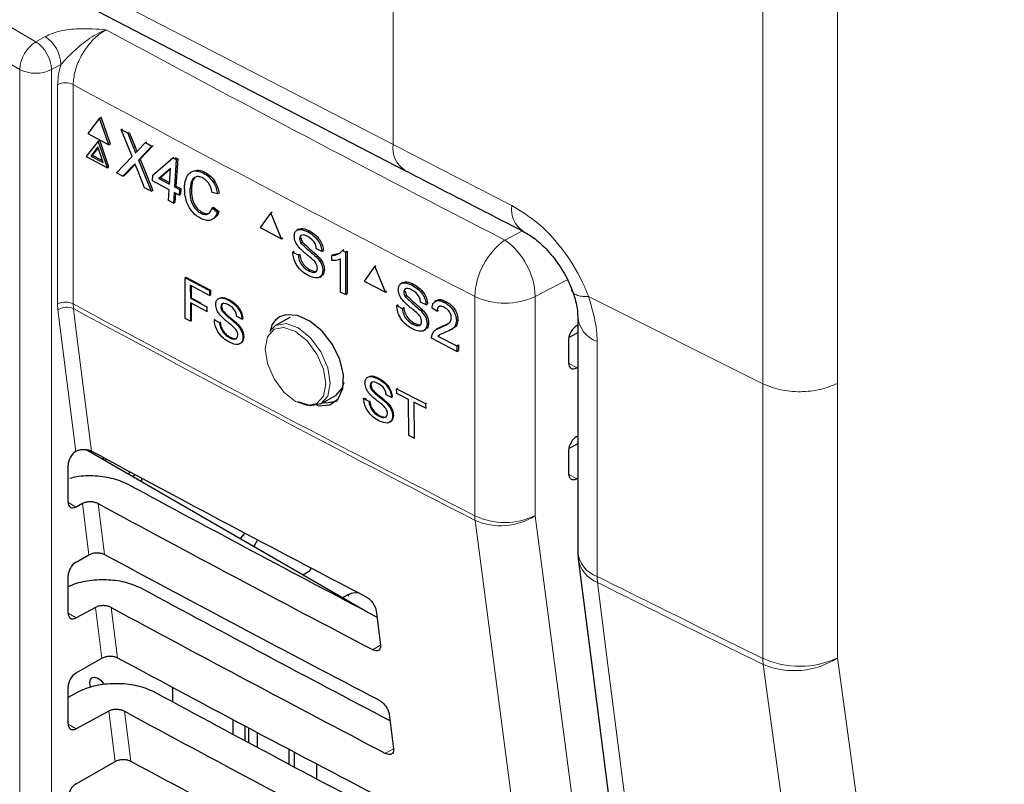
# Paper-space layout 'Blatt4' of a CAD drawing. Header units: millimetres. Extents: x 5 to 418, y 2 to 292.
# Tile 38 of 70: x 135.26 to 146.13, y 151.98 to 160.42. Entities that reach past the tile are written whole.
import ezdxf

# ---------------------------------------------------------------- set-up
doc = ezdxf.new("R2010")
doc.units = ezdxf.units.MM

psp = doc.layouts.new('Blatt4')

# ---------------------------------------------------------------- linework, layer by layer
at = {"color": 7, "linetype": 'Continuous', "lineweight": 18}
for p, q in [((139.379, 174.462), (139.379, 159.046)), ((143.463, 156.402), (143.463, 172.4)), ((144.288, 172.405), (144.288, 156.407)), ((124.29, 166.613), (135.433, 160.181)), ((135.256, 159.875), (124.113, 166.307)), ((129.936, 163.942), (139.379, 159.046)), ((135.433, 160.181), (135.538, 160.239)), ((135.256, 142.795), (135.256, 159.875)), ((135.711, 159.931), (135.607, 159.873)), ((135.607, 159.873), (135.607, 142.793)), ((135.674, 157.283), (135.674, 159.706)), ((135.846, 159.707), (135.846, 157.284)), ((136.513, 159.009), (136.53, 159.018)), ((136.506, 158.81), (136.523, 158.818)), ((140.614, 157.99), (140.808, 158.091)), ((141.302, 157.551), (140.949, 157.368)), ((140.282, 154.944), (140.282, 157.367)), ((140.949, 157.368), (140.949, 154.945)), ((143.463, 156.402), (141.538, 157.365)), ((135.678, 157.218), (135.674, 157.283)), ((135.846, 157.284), (135.849, 157.232)), ((135.875, 155.655), (135.678, 157.218)), ((141.632, 156.871), (141.632, 156.361)), ((141.318, 156.63), (141.409, 156.577)), ((143.463, 153.369), (143.463, 156.402)), ((144.288, 156.407), (144.288, 153.375)), ((141.632, 156.361), (141.632, 154.275)), ((141.318, 155.405), (141.409, 155.353)), ((135.79, 155.092), (135.878, 155.041)), ((136.019, 154.514), (135.948, 155.079)), ((136.121, 155.078), (136.192, 154.517)), ((138.886, 154.055), (138.886, 154.073)), ((136.164, 153.372), (136.093, 153.932)), ((136.266, 153.931), (136.336, 153.375)), ((135.79, 153.868), (135.878, 153.817)), ((139.239, 153.514), (139.153, 153.465)), ((136.308, 152.231), (136.238, 152.785)), ((136.411, 152.785), (136.481, 152.234)), ((135.79, 152.643), (135.878, 152.592)), ((139.384, 152.369), (139.295, 152.32))]:
    psp.add_line(p, q, dxfattribs=at)
at = {"color": 7, "linetype": 'Continuous', "lineweight": 25}
for p, q in [((130.066, 163.656), (139.508, 158.76)), ((136.138, 159.337), (136.007, 159.166)), ((136.138, 159.337), (136.155, 159.346)), ((136.24, 159.042), (136.138, 159.337)), ((136.257, 159.051), (136.155, 159.346)), ((136.376, 159.21), (136.392, 159.219)), ((136.496, 158.913), (136.376, 159.21)), ((136.376, 159.21), (136.448, 159.172)), ((136.007, 159.166), (136.24, 159.042)), ((136.122, 159.083), (136.139, 159.092)), ((136.24, 158.796), (136.139, 159.092)), ((136.448, 159.172), (136.464, 159.18)), ((136.448, 159.172), (136.513, 159.009)), ((136.469, 159.169), (136.53, 159.018)), ((136.122, 159.083), (135.991, 158.912)), ((136.118, 159.019), (136.04, 158.918)), ((136.121, 159.01), (136.057, 158.927)), ((136.178, 158.845), (136.118, 159.019)), ((136.224, 158.787), (136.122, 159.083)), ((136.24, 159.042), (136.257, 159.051)), ((136.563, 158.982), (136.644, 159.066)), ((136.716, 159.028), (136.568, 158.873)), ((136.727, 159.03), (136.585, 158.882)), ((136.644, 159.066), (136.66, 159.075)), ((136.644, 159.066), (136.716, 159.028)), ((136.716, 159.028), (136.733, 159.036)), ((135.991, 158.912), (136.224, 158.787)), ((136.04, 158.918), (136.057, 158.927)), ((136.04, 158.918), (136.178, 158.845)), ((136.057, 158.927), (136.17, 158.867)), ((136.323, 158.734), (136.496, 158.913)), ((136.568, 158.873), (136.585, 158.882)), ((136.568, 158.873), (136.707, 158.529)), ((136.585, 158.882), (136.724, 158.537)), ((136.727, 158.705), (136.946, 158.898)), ((136.946, 158.898), (136.963, 158.907)), ((136.946, 158.898), (136.984, 158.878)), ((136.984, 158.878), (136.965, 158.578)), ((136.972, 158.902), (137.001, 158.887)), ((137.001, 158.887), (136.981, 158.587)), ((136.984, 158.878), (137.001, 158.887)), ((136.224, 158.787), (136.24, 158.796)), ((136.506, 158.81), (136.396, 158.695)), ((136.523, 158.818), (136.413, 158.704)), ((136.531, 158.826), (136.523, 158.818)), ((136.635, 158.567), (136.544, 158.794)), ((136.922, 158.782), (136.793, 158.67)), ((136.921, 158.776), (136.81, 158.679)), ((136.91, 158.607), (136.922, 158.782)), ((136.396, 158.695), (136.323, 158.734)), ((136.396, 158.695), (136.413, 158.704)), ((136.723, 158.643), (136.727, 158.705)), ((136.793, 158.67), (136.81, 158.679)), ((136.793, 158.67), (136.91, 158.607)), ((136.81, 158.679), (136.912, 158.624)), ((137.287, 158.729), (137.304, 158.737)), ((136.707, 158.529), (136.635, 158.567)), ((136.906, 158.544), (136.723, 158.643)), ((136.899, 158.426), (136.906, 158.544)), ((136.965, 158.578), (136.981, 158.587)), ((136.965, 158.578), (137.019, 158.549)), ((136.981, 158.587), (137.036, 158.558)), ((137.019, 158.549), (137.015, 158.487)), ((137.019, 158.549), (137.036, 158.558)), ((137.036, 158.558), (137.032, 158.495)), ((137.136, 158.555), (137.153, 158.564)), ((136.707, 158.529), (136.724, 158.537)), ((136.961, 158.516), (136.953, 158.397)), ((137.015, 158.487), (136.961, 158.516)), ((136.976, 158.507), (136.97, 158.406)), ((137.015, 158.487), (137.032, 158.495)), ((137.44, 158.5), (137.38, 158.517)), ((137.44, 158.5), (137.457, 158.509)), ((136.953, 158.397), (136.899, 158.426)), ((136.953, 158.397), (136.97, 158.406)), ((137.38, 158.346), (137.397, 158.355)), ((137.38, 158.346), (137.438, 158.298)), ((137.397, 158.355), (137.455, 158.307)), ((137.254, 158.287), (137.271, 158.296)), ((137.438, 158.298), (137.455, 158.307)), ((138.028, 158.291), (137.911, 158.128)), ((138.028, 158.291), (138.045, 158.301)), ((138.146, 158.005), (138.028, 158.291)), ((137.911, 158.128), (138.146, 158.005)), ((138.333, 158.109), (138.315, 158.098)), ((138.146, 158.005), (138.162, 158.015)), ((138.347, 158.005), (138.363, 158.015)), ((138.435, 158.083), (138.451, 158.093)), ((138.362, 157.955), (138.379, 157.966)), ((138.593, 157.862), (138.533, 157.893)), ((138.271, 157.856), (138.287, 157.867)), ((138.271, 157.856), (138.331, 157.825)), ((138.331, 157.825), (138.347, 157.835)), ((138.53, 157.805), (138.546, 157.815)), ((138.593, 157.862), (138.609, 157.872)), ((138.702, 157.82), (138.718, 157.83)), ((138.702, 157.764), (138.702, 157.82)), ((138.718, 157.83), (138.786, 157.846)), ((138.819, 157.875), (138.836, 157.886)), ((138.819, 157.875), (138.854, 157.857)), ((138.854, 157.857), (138.871, 157.867)), ((138.854, 157.857), (138.854, 157.387)), ((138.871, 157.867), (138.871, 157.398)), ((138.8, 157.416), (138.8, 157.782)), ((139.176, 157.7), (139.058, 157.537)), ((139.176, 157.7), (139.193, 157.71)), ((139.294, 157.414), (139.176, 157.7)), ((137.082, 157.573), (137.091, 157.579)), ((137.083, 157.124), (137.082, 157.573)), ((137.082, 157.573), (137.352, 157.431)), ((137.091, 157.579), (137.361, 157.436)), ((138.446, 157.65), (138.463, 157.66)), ((138.569, 157.579), (138.588, 157.591)), ((138.603, 157.652), (138.62, 157.663)), ((137.352, 157.379), (137.139, 157.491)), ((137.139, 157.491), (137.14, 157.347)), ((137.148, 157.487), (137.148, 157.353)), ((139.058, 157.537), (139.294, 157.414)), ((139.482, 157.519), (139.464, 157.508)), ((139.585, 157.494), (139.601, 157.504)), ((137.14, 157.347), (137.148, 157.353)), ((137.14, 157.347), (137.321, 157.251)), ((137.148, 157.353), (137.259, 157.294)), ((137.352, 157.431), (137.361, 157.436)), ((137.352, 157.431), (137.352, 157.379)), ((137.352, 157.379), (137.361, 157.384)), ((137.361, 157.436), (137.361, 157.384)), ((138.854, 157.387), (138.8, 157.416)), ((138.854, 157.387), (138.871, 157.398)), ((139.294, 157.414), (139.31, 157.425)), ((139.497, 157.415), (139.513, 157.426)), ((139.512, 157.366), (139.528, 157.376)), ((137.321, 157.199), (137.14, 157.295)), ((137.14, 157.295), (137.14, 157.094)), ((137.148, 157.291), (137.149, 157.099)), ((137.321, 157.251), (137.33, 157.257)), ((137.321, 157.251), (137.321, 157.199)), ((137.477, 157.252), (137.485, 157.257)), ((137.56, 157.326), (137.569, 157.332)), ((139.42, 157.266), (139.436, 157.277)), ((139.42, 157.266), (139.48, 157.235)), ((139.48, 157.235), (139.497, 157.245)), ((139.744, 157.273), (139.683, 157.304)), ((139.744, 157.273), (139.76, 157.283)), ((139.864, 157.204), (139.809, 157.239)), ((139.859, 157.322), (139.841, 157.31)), ((139.946, 157.3), (139.963, 157.311)), ((137.321, 157.199), (137.33, 157.205)), ((137.491, 157.204), (137.5, 157.21)), ((137.71, 157.115), (137.653, 157.145)), ((138.238, 157.135), (138.082, 157.045)), ((139.68, 157.216), (139.696, 157.226)), ((139.864, 157.204), (139.881, 157.215)), ((141.419, 157.143), (141.419, 154.546)), ((137.14, 157.094), (137.083, 157.124)), ((137.14, 157.094), (137.149, 157.099)), ((137.405, 157.109), (137.413, 157.115)), ((137.405, 157.109), (137.462, 157.079)), ((137.462, 157.079), (137.47, 157.084)), ((137.651, 157.06), (137.659, 157.065)), ((137.71, 157.115), (137.719, 157.12)), ((138.019, 156.982), (138.082, 157.045)), ((139.597, 157.06), (139.613, 157.071)), ((139.755, 157.064), (139.771, 157.074)), ((139.908, 157.026), (139.925, 157.037)), ((139.925, 157.037), (139.998, 157.073)), ((140.078, 157.102), (140.095, 157.113)), ((141.409, 157.044), (141.419, 157.049)), ((137.572, 156.912), (137.58, 156.917)), ((137.721, 156.914), (137.73, 156.919)), ((139.72, 156.991), (139.739, 157.002)), ((139.873, 157.013), (139.855, 157.001)), ((139.874, 156.928), (139.891, 156.939)), ((139.874, 156.928), (140.084, 156.82)), ((140.022, 157.002), (140.041, 157.014)), ((141.419, 156.964), (141.319, 156.914)), ((140.084, 156.76), (139.804, 156.905)), ((140.084, 156.82), (140.1, 156.831)), ((140.084, 156.82), (140.084, 156.76)), ((140.1, 156.831), (140.1, 156.77)), ((141.318, 156.894), (141.318, 156.632)), ((140.084, 156.76), (140.1, 156.77)), ((141.419, 156.582), (141.409, 156.577)), ((139.126, 156.383), (139.134, 156.388)), ((139.209, 156.46), (139.218, 156.465)), ((138.582, 156.179), (138.738, 156.269)), ((139.141, 156.336), (139.149, 156.341)), ((139.362, 156.249), (139.304, 156.279)), ((139.418, 156.347), (139.427, 156.353)), ((139.419, 156.295), (139.418, 156.347)), ((139.418, 156.347), (139.738, 156.185)), ((139.55, 156.229), (139.419, 156.295)), ((139.054, 156.239), (139.063, 156.244)), ((139.054, 156.239), (139.112, 156.21)), ((139.063, 156.244), (139.087, 156.232)), ((139.112, 156.21), (139.12, 156.215)), ((139.302, 156.193), (139.311, 156.199)), ((139.362, 156.249), (139.37, 156.255)), ((139.554, 155.83), (139.55, 156.229)), ((139.739, 156.133), (139.608, 156.199)), ((139.608, 156.199), (139.612, 155.8)), ((139.738, 156.185), (139.747, 156.19)), ((139.738, 156.185), (139.739, 156.133)), ((139.224, 156.043), (139.232, 156.049)), ((139.374, 156.048), (139.382, 156.054)), ((139.739, 156.133), (139.747, 156.138)), ((139.612, 155.8), (139.554, 155.83)), ((139.612, 155.8), (139.619, 155.806)), ((141.419, 155.739), (141.319, 155.689)), ((141.409, 155.819), (141.419, 155.824)), ((135.875, 155.655), (135.878, 155.657)), ((135.988, 155.675), (139.073, 153.894)), ((141.318, 155.669), (141.318, 155.407)), ((135.79, 155.094), (135.79, 155.506)), ((136.177, 155.589), (136.177, 155.566)), ((136.216, 155.568), (136.195, 155.556)), ((136.481, 155.425), (136.451, 155.408)), ((136.536, 155.396), (136.504, 155.377)), ((136.601, 155.361), (136.601, 155.321)), ((141.419, 155.358), (141.409, 155.353)), ((135.948, 155.079), (135.878, 155.041)), ((137.742, 154.752), (137.689, 154.694)), ((137.882, 154.678), (137.841, 154.606)), ((135.878, 154.432), (136.019, 154.514)), ((138.382, 154.293), (138.444, 154.328)), ((135.79, 153.869), (135.79, 154.281)), ((138.886, 154.073), (138.824, 154.038)), ((136.093, 153.932), (135.878, 153.817)), ((139.191, 153.897), (139.239, 153.515)), ((135.878, 153.208), (136.164, 153.372)), ((135.79, 152.645), (135.79, 153.056)), ((136.943, 153.049), (136.943, 152.89)), ((135.89, 152.993), (135.79, 152.938)), ((136.238, 152.785), (135.878, 152.592)), ((137.612, 152.53), (137.612, 152.692)), ((139.336, 152.753), (139.384, 152.371)), ((137.742, 152.623), (137.742, 152.461)), ((137.786, 152.437), (137.786, 152.599)), ((137.877, 152.551), (137.877, 152.388)), ((138.232, 152.199), (138.232, 152.363)), ((138.285, 152.335), (138.285, 152.171)), ((135.878, 151.983), (136.308, 152.231)), ((138.533, 152.204), (138.533, 152.039))]:
    psp.add_line(p, q, dxfattribs=at)
at = {"color": 7, "linetype": 'Continuous', "lineweight": 18, "flags": 128}
for points in [[(135.849, 157.232), (135.873, 157.043), (135.969, 156.287), (136.048, 155.658)], [(138.301, 156.207), (138.429, 156.163), (138.538, 156.184), (138.611, 156.267), (138.636, 156.401), (138.611, 156.564), (138.538, 156.731), (138.429, 156.877), (138.301, 156.981), (138.173, 157.025), (138.064, 157.004), (137.992, 156.921), (137.966, 156.787), (137.992, 156.625), (138.064, 156.457), (138.173, 156.311), (138.301, 156.207)], [(138.082, 157.045), (138.082, 157.045), (138.197, 157.067), (138.332, 157.02), (138.468, 156.911), (138.582, 156.756), (138.659, 156.58), (138.686, 156.408), (138.659, 156.267), (138.582, 156.179), (138.582, 156.179)], [(142.055, 141.367), (141.956, 142.124), (141.559, 145.155), (140.285, 154.892)], [(140.949, 154.945), (141.834, 148.18), (142.719, 141.42)], [(141.637, 154.207), (141.756, 153.268), (142.235, 149.51), (142.715, 145.753), (143.347, 140.795)], [(144.288, 153.375), (144.756, 149.947), (145.225, 146.518), (146.129, 139.9)], [(145.309, 139.827), (145.18, 140.77), (144.664, 144.545), (144.148, 148.32), (143.467, 153.301)]]:
    psp.add_lwpolyline(points, dxfattribs=at)
at = {"color": 7, "linetype": 'Continuous', "lineweight": 25, "flags": 128}
for points in [[(138.533, 156.165), (138.558, 156.157), (138.68, 156.169), (138.773, 156.236), (138.825, 156.351), (138.832, 156.501), (138.792, 156.669), (138.71, 156.836), (138.595, 156.984), (138.461, 157.095), (138.322, 157.158), (138.193, 157.165), (138.125, 157.14), (138.125, 157.14)], [(138.834, 156.415), (138.815, 156.357), (138.738, 156.269), (138.738, 156.269)], [(138.582, 156.179), (138.468, 156.157), (138.332, 156.204)], [(138.61, 156.195), (138.641, 156.19), (138.766, 156.213)], [(141.424, 154.467), (141.581, 153.238), (143.134, 141.055)], [(136.039, 153.047), (136.037, 153.055), (136.03, 153.099), (136.037, 153.135), (136.056, 153.157), (136.085, 153.163), (136.12, 153.151), (136.154, 153.123), (136.183, 153.084), (136.185, 153.081)]]:
    psp.add_lwpolyline(points, dxfattribs=at)
at = {"color": 7, "linetype": 'Continuous', "lineweight": 18}
for centre, radius, start, end in [((255.645, 381.42), 251.303, 241.62357, 242.75873), ((135.64, 159.857), 0.384, 122.6055, 177.3945), ((135.217, 159.856), 0.39, 2.4792, 56.3611), ((135.321, 159.914), 0.39, 2.4792, 56.3611), ((135.433, 160.217), 0.385, 242.6565, 296.7662), ((135.761, 159.533), 0.194, 63.8368, 116.6779), ((255.532, 381.224), 251.783, 241.61753, 242.75876), ((139.666, 159.004), 0.29, 171.5976, 237.0794), ((140.976, 158.328), 0.289, 171.404, 237.4675), ((141.091, 157.336), 0.81, 126.0261, 177.8015), ((140.144, 157.336), 0.806, 2.2312, 54.2597), ((140.614, 158.073), 0.781, 244.78, 295.3751), ((135.761, 157.11), 0.194, 63.8368, 116.6779), ((135.776, 157.073), 0.175, 65.0933, 124.1373), ((255.532, 378.802), 251.783, 241.61753, 242.75876), ((255.533, 378.746), 251.779, 241.61758, 242.75876), ((141.734, 157.17), 0.316, 183.9748, 251.2649), ((140.614, 155.651), 0.781, 244.78, 295.3751), ((140.73, 154.943), 0.449, 179.8785, 186.5632), ((140.567, 155.538), 0.705, 246.3585, 302.7876), ((141.735, 154.575), 0.318, 185.2548, 251.1228), ((141.77, 154.533), 0.353, 190.7789, 247.7093), ((142.198, 154.276), 0.565, 180.1129, 187.0104), ((143.869, 154.26), 0.979, 245.4647, 295.3317), ((144.034, 153.371), 0.571, 180.1513, 186.972), ((143.808, 154.114), 0.881, 247.2328, 303.0097)]:
    psp.add_arc(centre, radius, start, end, dxfattribs=at)
at = {"color": 7, "linetype": 'Continuous', "lineweight": 25}
for centre, radius, start, end in [((142.044, 154.546), 0.625, 180, 187.2681), ((138.411, 154.393), 0.0731, 296.9982, 336.5981), ((138.973, 153.907), 0.187, 83.0931, 117.6932)]:
    psp.add_arc(centre, radius, start, end, dxfattribs=at)
at = {"color": 7, "linetype": 'Continuous', "lineweight": 18}
psp.add_ellipse((306.237, 262.97), major_axis=(249.991, -3.705), ratio=0.56715, start_param=3.990039, end_param=3.997063, dxfattribs=at)
at = {"color": 7, "linetype": 'Continuous', "lineweight": 25}
for centre, major_axis, ratio, start_param, end_param in [((141.411, 156.943), (0.068, 0.105), 0.606761, 0.83184, 2.385183), ((141.411, 156.68), (0.068, 0.105), 0.606761, 2.385183, 3.938526), ((141.411, 155.718), (0.068, 0.105), 0.606761, 0.83184, 2.385183), ((135.88, 155.556), (0.064, 0.107), 0.587369, 0.847257, 2.36515), ((307.105, 264.714), (250.293, 3.851), 0.587275, 3.950946, 3.967413), ((141.411, 155.456), (0.068, 0.105), 0.606761, 2.385183, 3.938526), ((306.281, 256.504), (248.523, -3.692), 0.567125, 3.968584, 3.983526), ((135.88, 155.144), (0.064, 0.107), 0.587369, 2.36515, 3.918493), ((306.28, 256.504), (249.027, -3.699), 0.567125, 3.968582, 3.985126), ((135.88, 154.331), (0.064, 0.107), 0.587369, 0.811807, 2.36515), ((307.105, 263.489), (250.093, 3.848), 0.587275, 3.950986, 3.967453), ((306.281, 255.28), (248.322, -3.689), 0.567125, 3.968625, 3.983579), ((135.88, 153.919), (0.064, 0.107), 0.587369, 2.36515, 3.918493), ((306.281, 255.279), (248.827, -3.696), 0.567125, 3.968623, 3.985166), ((307.104, 262.264), (249.892, 3.845), 0.587275, 3.951027, 3.967493), ((135.88, 153.106), (0.064, 0.107), 0.587369, 0.811807, 2.36515), ((306.282, 254.055), (248.122, -3.686), 0.567125, 3.968666, 3.983632), ((306.281, 254.055), (248.626, -3.693), 0.567125, 3.968664, 3.985207), ((135.88, 152.695), (0.064, 0.107), 0.587369, 2.36515, 3.918493), ((307.104, 261.039), (249.691, 3.842), 0.587275, 3.951067, 3.967532), ((135.88, 151.882), (0.064, 0.107), 0.587369, 0.811807, 2.36515)]:
    psp.add_ellipse(centre, major_axis=major_axis, ratio=ratio, start_param=start_param, end_param=end_param, dxfattribs=at)
at = {"color": 7, "linetype": 'Continuous', "lineweight": 18}
for points, knots in [([(135.538, 160.239), (135.589, 160.261), (135.699, 160.308), (135.939, 160.331), (136.11, 160.32), (136.21, 160.313), (136.211, 160.313)], [0, 0, 0, 0, 0.270433, 0.574379, 0.997264, 1, 1, 1, 1]), ([(136.211, 160.313), (136.21, 160.313), (136.173, 160.299), (136.073, 160.252), (135.93, 160.147), (135.803, 160.03), (135.737, 159.958), (135.711, 159.931)], [0, 0, 0, 0, 0.003577, 0.201161, 0.547594, 0.825502, 1, 1, 1, 1]), ([(136.211, 160.313), (136.184, 160.296), (136.116, 160.255), (136.013, 160.15), (135.921, 160.007), (135.858, 159.851), (135.85, 159.755), (135.846, 159.707)], [0, 0, 0, 0, 0.1421486, 0.3569338, 0.5714134, 0.7857204, 1, 1, 1, 1]), ([(135.674, 159.706), (135.678, 159.766), (135.683, 159.839), (135.707, 159.917), (135.711, 159.931)], [0, 0, 0, 0, 0.818315, 1, 1, 1, 1]), ([(140.691, 158.371), (140.796, 158.306), (141.008, 158.175), (141.29, 157.855), (141.457, 157.57), (141.522, 157.405), (141.538, 157.365)], [0, 0, 0, 0, 0.302077, 0.603994, 0.905724, 1, 1, 1, 1]), ([(141.538, 157.365), (141.511, 157.365), (141.457, 157.366), (141.402, 157.382), (141.37, 157.401), (141.366, 157.419), (141.364, 157.426)], [0, 0, 0, 0, 0.283145, 0.566289, 0.849434, 1, 1, 1, 1]), ([(141.537, 157.365), (141.576, 157.238), (141.627, 157.067), (141.631, 156.911), (141.632, 156.871)], [0, 0, 0, 0, 0.745217, 1, 1, 1, 1]), ([(141.632, 154.275), (141.923, 154.13), (142.531, 153.827), (143.143, 153.526), (143.463, 153.369)], [0, 0, 0, 0, 0.477875, 1, 1, 1, 1]), ([(143.467, 153.301), (143.147, 153.458), (142.535, 153.759), (141.927, 154.062), (141.637, 154.207)], [0, 0, 0, 0, 0.522125, 1, 1, 1, 1])]:
    psp.add_open_spline(points, degree=3, knots=knots, dxfattribs=at)
at = {"color": 7, "linetype": 'Continuous', "lineweight": 25}
for points, knots in [([(136.513, 159.009), (136.517, 158.998), (136.523, 158.983), (136.53, 158.963), (136.532, 158.955), (136.532, 158.951)], [0, 0, 0, 0, 0.561277, 0.781763, 1, 1, 1, 1]), ([(136.53, 159.018), (136.534, 159.007), (136.54, 158.992), (136.547, 158.975), (136.548, 158.969), (136.548, 158.967)], [0, 0, 0, 0, 0.6427382, 0.8952242, 1, 1, 1, 1]), ([(136.532, 158.951), (136.538, 158.956), (136.548, 158.967), (136.558, 158.978), (136.563, 158.982)], [0, 0, 0, 0, 0.56, 1, 1, 1, 1]), ([(136.528, 158.832), (136.524, 158.828), (136.517, 158.821), (136.509, 158.813), (136.506, 158.81)], [0, 0, 0, 0, 0.560002, 1, 1, 1, 1]), ([(136.544, 158.794), (136.541, 158.801), (136.536, 158.814), (136.53, 158.827), (136.528, 158.832)], [0, 0, 0, 0, 0.56, 1, 1, 1, 1]), ([(137.195, 158.756), (137.207, 158.759), (137.24, 158.767), (137.279, 158.749), (137.304, 158.737)], [0, 0, 0, 0, 0.372035, 1, 1, 1, 1]), ([(137.077, 158.586), (137.081, 158.62), (137.09, 158.688), (137.143, 158.749), (137.215, 158.759), (137.263, 158.739), (137.287, 158.729)], [0, 0, 0, 0, 0.2804925, 0.5595697, 0.7796153, 1, 1, 1, 1]), ([(137.28, 158.674), (137.265, 158.681), (137.235, 158.694), (137.194, 158.689), (137.149, 158.651), (137.142, 158.595), (137.136, 158.555)], [0, 0, 0, 0, 0.187223, 0.373906, 0.560736, 1, 1, 1, 1]), ([(137.186, 158.672), (137.185, 158.672), (137.16, 158.651), (137.156, 158.606), (137.153, 158.564)], [0, 0, 0, 0, 0.04544, 1, 1, 1, 1]), ([(137.38, 158.517), (137.376, 158.535), (137.369, 158.57), (137.345, 158.619), (137.313, 158.654), (137.291, 158.667), (137.28, 158.674)], [0, 0, 0, 0, 0.2805533, 0.5597389, 0.7796538, 1, 1, 1, 1]), ([(137.287, 158.729), (137.307, 158.716), (137.348, 158.69), (137.397, 158.628), (137.428, 158.562), (137.436, 158.52), (137.44, 158.5)], [0, 0, 0, 0, 0.280081, 0.559449, 0.779549, 1, 1, 1, 1]), ([(137.304, 158.737), (137.324, 158.725), (137.365, 158.699), (137.414, 158.637), (137.444, 158.57), (137.453, 158.529), (137.457, 158.509)], [0, 0, 0, 0, 0.280081, 0.559449, 0.779549, 1, 1, 1, 1]), ([(139.508, 158.76), (139.617, 158.704), (140.053, 158.478), (140.491, 158.253), (140.82, 158.085)], [0, 0, 0, 0, 0.2500007, 1, 1, 1, 1]), ([(137.256, 158.228), (137.225, 158.248), (137.162, 158.287), (137.1, 158.396), (137.077, 158.499), (137.077, 158.557), (137.077, 158.586)], [0, 0, 0, 0, 0.279955, 0.558088, 0.778912, 1, 1, 1, 1]), ([(137.136, 158.555), (137.136, 158.528), (137.135, 158.474), (137.155, 158.391), (137.201, 158.323), (137.236, 158.299), (137.254, 158.287)], [0, 0, 0, 0, 0.281245, 0.560716, 0.780138, 1, 1, 1, 1]), ([(137.153, 158.564), (137.153, 158.537), (137.152, 158.483), (137.172, 158.4), (137.218, 158.332), (137.253, 158.308), (137.271, 158.296)], [0, 0, 0, 0, 0.281245, 0.560716, 0.780138, 1, 1, 1, 1]), ([(137.254, 158.287), (137.27, 158.28), (137.303, 158.267), (137.355, 158.282), (137.371, 158.322), (137.38, 158.346)], [0, 0, 0, 0, 0.2807112, 0.5609046, 1, 1, 1, 1]), ([(137.438, 158.298), (137.43, 158.277), (137.413, 158.235), (137.365, 158.204), (137.31, 158.204), (137.274, 158.22), (137.256, 158.228)], [0, 0, 0, 0, 0.280256, 0.559546, 0.779589, 1, 1, 1, 1]), ([(137.271, 158.296), (137.288, 158.289), (137.318, 158.275), (137.342, 158.286), (137.352, 158.29)], [0, 0, 0, 0, 0.553095, 1, 1, 1, 1]), ([(137.455, 158.307), (137.448, 158.284), (137.44, 158.257), (137.42, 158.245), (137.418, 158.244)], [0, 0, 0, 0, 0.865837, 1, 1, 1, 1]), ([(138.287, 158.032), (138.289, 158.046), (138.292, 158.073), (138.313, 158.1), (138.359, 158.115), (138.403, 158.096), (138.435, 158.083)], [0, 0, 0, 0, 0.187029, 0.374124, 0.56114, 1, 1, 1, 1]), ([(138.334, 158.109), (138.343, 158.113), (138.376, 158.127), (138.42, 158.108), (138.452, 158.094)], [0, 0, 0, 0, 0.279492, 1, 1, 1, 1]), ([(138.35, 157.898), (138.34, 157.909), (138.321, 157.931), (138.294, 157.978), (138.29, 158.012), (138.287, 158.032)], [0, 0, 0, 0, 0.281445, 0.562273, 1, 1, 1, 1]), ([(138.437, 158.028), (138.426, 158.033), (138.403, 158.045), (138.372, 158.048), (138.351, 158.033), (138.348, 158.014), (138.347, 158.005)], [0, 0, 0, 0, 0.28129, 0.56082, 0.78068, 1, 1, 1, 1]), ([(138.347, 158.005), (138.348, 157.996), (138.349, 157.979), (138.358, 157.963), (138.362, 157.955)], [0, 0, 0, 0, 0.559617, 1, 1, 1, 1]), ([(138.364, 158.016), (138.365, 158.006), (138.366, 157.99), (138.375, 157.973), (138.379, 157.966)], [0, 0, 0, 0, 0.559617, 1, 1, 1, 1]), ([(138.435, 158.083), (138.456, 158.071), (138.498, 158.046), (138.552, 157.987), (138.586, 157.92), (138.59, 157.881), (138.593, 157.862)], [0, 0, 0, 0, 0.280797, 0.560151, 0.779877, 1, 1, 1, 1]), ([(138.533, 157.893), (138.53, 157.909), (138.526, 157.939), (138.491, 157.995), (138.458, 158.015), (138.437, 158.028)], [0, 0, 0, 0, 0.2810967, 0.5602874, 1, 1, 1, 1]), ([(138.452, 158.094), (138.473, 158.081), (138.515, 158.056), (138.569, 157.998), (138.602, 157.931), (138.607, 157.892), (138.609, 157.873)], [0, 0, 0, 0, 0.2807972, 0.5601508, 0.7798767, 1, 1, 1, 1]), ([(140.82, 158.084), (140.861, 158.06), (140.944, 158.012), (141.092, 157.875), (141.227, 157.7), (141.321, 157.537), (141.349, 157.448), (141.357, 157.423)], [0, 0, 0, 0, 0.216155, 0.434625, 0.669559, 0.908165, 1, 1, 1, 1]), ([(138.498, 157.768), (138.481, 157.783), (138.454, 157.807), (138.414, 157.838), (138.381, 157.866), (138.361, 157.887), (138.35, 157.898)], [0, 0, 0, 0, 0.339939, 0.560025, 0.780082, 1, 1, 1, 1]), ([(138.362, 157.955), (138.393, 157.926), (138.448, 157.874), (138.505, 157.826), (138.53, 157.805)], [0, 0, 0, 0, 0.5583825, 1, 1, 1, 1]), ([(138.379, 157.966), (138.41, 157.937), (138.465, 157.885), (138.522, 157.837), (138.546, 157.815)], [0, 0, 0, 0, 0.5583825, 1, 1, 1, 1]), ([(138.449, 157.594), (138.424, 157.609), (138.375, 157.637), (138.313, 157.709), (138.278, 157.789), (138.273, 157.834), (138.271, 157.856)], [0, 0, 0, 0, 0.280814, 0.559563, 0.77962, 1, 1, 1, 1]), ([(138.331, 157.825), (138.333, 157.806), (138.338, 157.767), (138.37, 157.712), (138.408, 157.673), (138.434, 157.657), (138.446, 157.65)], [0, 0, 0, 0, 0.280632, 0.5586744, 0.7791973, 1, 1, 1, 1]), ([(138.348, 157.835), (138.35, 157.816), (138.355, 157.778), (138.386, 157.722), (138.425, 157.683), (138.45, 157.668), (138.463, 157.66)], [0, 0, 0, 0, 0.280632, 0.5586744, 0.7791973, 1, 1, 1, 1]), ([(138.53, 157.805), (138.541, 157.792), (138.563, 157.768), (138.588, 157.726), (138.601, 157.686), (138.603, 157.664), (138.603, 157.652)], [0, 0, 0, 0, 0.280371, 0.559909, 0.779859, 1, 1, 1, 1]), ([(138.546, 157.815), (138.558, 157.803), (138.58, 157.779), (138.605, 157.737), (138.618, 157.697), (138.62, 157.674), (138.62, 157.663)], [0, 0, 0, 0, 0.2803713, 0.5599089, 0.7798589, 1, 1, 1, 1]), ([(138.702, 157.82), (138.728, 157.822), (138.775, 157.827), (138.806, 157.86), (138.819, 157.875)], [0, 0, 0, 0, 0.560427, 1, 1, 1, 1]), ([(138.446, 157.65), (138.459, 157.644), (138.485, 157.632), (138.517, 157.632), (138.539, 157.65), (138.542, 157.67), (138.543, 157.681)], [0, 0, 0, 0, 0.280917, 0.560813, 0.780502, 1, 1, 1, 1]), ([(138.543, 157.681), (138.543, 157.689), (138.541, 157.706), (138.526, 157.739), (138.509, 157.757), (138.498, 157.768)], [0, 0, 0, 0, 0.280089, 0.55997, 1, 1, 1, 1]), ([(138.8, 157.782), (138.783, 157.775), (138.753, 157.763), (138.717, 157.764), (138.702, 157.764)], [0, 0, 0, 0, 0.559686, 1, 1, 1, 1]), ([(138.603, 157.652), (138.6, 157.631), (138.593, 157.589), (138.536, 157.56), (138.482, 157.581), (138.449, 157.594)], [0, 0, 0, 0, 0.279942, 0.56008, 1, 1, 1, 1]), ([(138.463, 157.66), (138.476, 157.655), (138.501, 157.644), (138.529, 157.641), (138.539, 157.65), (138.54, 157.652)], [0, 0, 0, 0, 0.449079, 0.896524, 1, 1, 1, 1]), ([(138.62, 157.663), (138.618, 157.64), (138.615, 157.608), (138.592, 157.599), (138.585, 157.596)], [0, 0, 0, 0, 0.704788, 1, 1, 1, 1]), ([(139.437, 157.442), (139.438, 157.456), (139.441, 157.483), (139.462, 157.51), (139.509, 157.525), (139.553, 157.507), (139.585, 157.494)], [0, 0, 0, 0, 0.187029, 0.374124, 0.56114, 1, 1, 1, 1]), ([(139.483, 157.519), (139.492, 157.523), (139.525, 157.538), (139.57, 157.518), (139.602, 157.504)], [0, 0, 0, 0, 0.281316, 1, 1, 1, 1]), ([(139.587, 157.438), (139.576, 157.444), (139.553, 157.455), (139.522, 157.458), (139.501, 157.443), (139.498, 157.425), (139.497, 157.415)], [0, 0, 0, 0, 0.28129, 0.56082, 0.78068, 1, 1, 1, 1]), ([(139.585, 157.494), (139.606, 157.481), (139.649, 157.456), (139.703, 157.399), (139.737, 157.331), (139.741, 157.292), (139.744, 157.273)], [0, 0, 0, 0, 0.280797, 0.560151, 0.779877, 1, 1, 1, 1]), ([(139.602, 157.504), (139.623, 157.492), (139.665, 157.467), (139.72, 157.409), (139.753, 157.342), (139.758, 157.303), (139.76, 157.284)], [0, 0, 0, 0, 0.280797, 0.560151, 0.779877, 1, 1, 1, 1]), ([(141.339, 157.48), (141.352, 157.448), (141.389, 157.353), (141.417, 157.225), (141.416, 157.169), (141.416, 157.149)], [0, 0, 0, 0, 0.246603, 0.731729, 1, 1, 1, 1]), ([(137.42, 157.278), (137.421, 157.291), (137.424, 157.317), (137.444, 157.343), (137.488, 157.357), (137.53, 157.339), (137.56, 157.326)], [0, 0, 0, 0, 0.187029, 0.374124, 0.56114, 1, 1, 1, 1]), ([(137.468, 157.35), (137.473, 157.352), (137.501, 157.363), (137.538, 157.346), (137.569, 157.332)], [0, 0, 0, 0, 0.180423, 1, 1, 1, 1]), ([(139.5, 157.308), (139.49, 157.319), (139.471, 157.341), (139.443, 157.388), (139.439, 157.422), (139.437, 157.442)], [0, 0, 0, 0, 0.281445, 0.562273, 1, 1, 1, 1]), ([(139.497, 157.415), (139.498, 157.406), (139.499, 157.39), (139.508, 157.373), (139.512, 157.366)], [0, 0, 0, 0, 0.559617, 1, 1, 1, 1]), ([(139.512, 157.366), (139.543, 157.337), (139.599, 157.285), (139.655, 157.237), (139.68, 157.216)], [0, 0, 0, 0, 0.558382, 1, 1, 1, 1]), ([(139.514, 157.426), (139.514, 157.417), (139.516, 157.401), (139.525, 157.384), (139.529, 157.377)], [0, 0, 0, 0, 0.559617, 1, 1, 1, 1]), ([(139.529, 157.377), (139.56, 157.348), (139.615, 157.296), (139.672, 157.248), (139.697, 157.226)], [0, 0, 0, 0, 0.5583825, 1, 1, 1, 1]), ([(139.683, 157.304), (139.681, 157.32), (139.676, 157.35), (139.642, 157.406), (139.608, 157.426), (139.587, 157.438)], [0, 0, 0, 0, 0.281097, 0.560287, 1, 1, 1, 1]), ([(137.48, 157.149), (137.471, 157.159), (137.452, 157.181), (137.426, 157.226), (137.422, 157.258), (137.42, 157.278)], [0, 0, 0, 0, 0.281445, 0.562273, 1, 1, 1, 1]), ([(137.562, 157.273), (137.551, 157.279), (137.529, 157.289), (137.5, 157.292), (137.48, 157.279), (137.478, 157.261), (137.477, 157.252)], [0, 0, 0, 0, 0.28129, 0.56082, 0.78068, 1, 1, 1, 1]), ([(137.477, 157.252), (137.478, 157.243), (137.479, 157.227), (137.488, 157.211), (137.491, 157.204)], [0, 0, 0, 0, 0.559617, 1, 1, 1, 1]), ([(137.502, 157.29), (137.498, 157.288), (137.488, 157.282), (137.486, 157.266), (137.485, 157.257)], [0, 0, 0, 0, 0.3943443, 1, 1, 1, 1]), ([(137.485, 157.257), (137.486, 157.248), (137.487, 157.233), (137.496, 157.217), (137.5, 157.21)], [0, 0, 0, 0, 0.559617, 1, 1, 1, 1]), ([(137.56, 157.326), (137.58, 157.314), (137.62, 157.29), (137.672, 157.235), (137.704, 157.17), (137.708, 157.133), (137.71, 157.115)], [0, 0, 0, 0, 0.280797, 0.560151, 0.779877, 1, 1, 1, 1]), ([(137.653, 157.145), (137.651, 157.159), (137.647, 157.188), (137.614, 157.242), (137.582, 157.262), (137.562, 157.273)], [0, 0, 0, 0, 0.281097, 0.560287, 1, 1, 1, 1]), ([(137.569, 157.332), (137.589, 157.32), (137.629, 157.296), (137.681, 157.24), (137.712, 157.176), (137.717, 157.138), (137.719, 157.12)], [0, 0, 0, 0, 0.280797, 0.560151, 0.779877, 1, 1, 1, 1]), ([(139.599, 157.005), (139.574, 157.019), (139.525, 157.048), (139.462, 157.119), (139.427, 157.199), (139.422, 157.244), (139.42, 157.266)], [0, 0, 0, 0, 0.280814, 0.559563, 0.77962, 1, 1, 1, 1]), ([(139.497, 157.246), (139.5, 157.227), (139.504, 157.188), (139.536, 157.133), (139.575, 157.094), (139.601, 157.079), (139.613, 157.071)], [0, 0, 0, 0, 0.280632, 0.558674, 0.779197, 1, 1, 1, 1]), ([(139.649, 157.179), (139.632, 157.193), (139.604, 157.218), (139.565, 157.249), (139.531, 157.277), (139.51, 157.298), (139.5, 157.308)], [0, 0, 0, 0, 0.339939, 0.560025, 0.780082, 1, 1, 1, 1]), ([(139.809, 157.239), (139.813, 157.258), (139.819, 157.296), (139.856, 157.323), (139.902, 157.321), (139.931, 157.307), (139.946, 157.3)], [0, 0, 0, 0, 0.280235, 0.558893, 0.779132, 1, 1, 1, 1]), ([(139.862, 157.319), (139.867, 157.323), (139.881, 157.336), (139.919, 157.331), (139.948, 157.318), (139.963, 157.311)], [0, 0, 0, 0, 0.209748, 0.604311, 1, 1, 1, 1]), ([(139.945, 157.247), (139.933, 157.252), (139.91, 157.262), (139.881, 157.256), (139.866, 157.234), (139.865, 157.214), (139.864, 157.204)], [0, 0, 0, 0, 0.28041, 0.559489, 0.779375, 1, 1, 1, 1]), ([(140.023, 157.13), (140.022, 157.143), (140.019, 157.168), (139.997, 157.205), (139.971, 157.232), (139.954, 157.242), (139.945, 157.247)], [0, 0, 0, 0, 0.2790799, 0.5586119, 0.7790431, 1, 1, 1, 1]), ([(139.946, 157.3), (139.965, 157.289), (140.002, 157.267), (140.047, 157.211), (140.074, 157.153), (140.077, 157.119), (140.078, 157.102)], [0, 0, 0, 0, 0.280482, 0.559644, 0.779749, 1, 1, 1, 1]), ([(139.963, 157.311), (139.982, 157.3), (140.019, 157.278), (140.064, 157.222), (140.091, 157.163), (140.093, 157.13), (140.095, 157.113)], [0, 0, 0, 0, 0.280482, 0.559644, 0.779749, 1, 1, 1, 1]), ([(137.621, 157.025), (137.605, 157.039), (137.579, 157.062), (137.541, 157.092), (137.51, 157.119), (137.49, 157.139), (137.48, 157.149)], [0, 0, 0, 0, 0.339939, 0.560025, 0.780082, 1, 1, 1, 1]), ([(137.491, 157.204), (137.509, 157.186), (137.537, 157.155), (137.58, 157.122), (137.616, 157.093), (137.639, 157.071), (137.651, 157.06)], [0, 0, 0, 0, 0.3384083, 0.5589741, 0.7795351, 1, 1, 1, 1]), ([(137.5, 157.21), (137.517, 157.191), (137.545, 157.16), (137.588, 157.127), (137.624, 157.098), (137.648, 157.076), (137.659, 157.065)], [0, 0, 0, 0, 0.3384083, 0.5589741, 0.7795351, 1, 1, 1, 1]), ([(138.125, 157.14), (138.094, 157.117), (138.044, 157.08), (138.028, 157.006), (138.022, 156.979)], [0, 0, 0, 0, 0.6204614, 1, 1, 1, 1]), ([(139.48, 157.235), (139.483, 157.216), (139.488, 157.178), (139.519, 157.122), (139.558, 157.083), (139.584, 157.068), (139.597, 157.06)], [0, 0, 0, 0, 0.280632, 0.5586744, 0.7791973, 1, 1, 1, 1]), ([(139.694, 157.092), (139.694, 157.1), (139.692, 157.117), (139.677, 157.15), (139.659, 157.168), (139.649, 157.179)], [0, 0, 0, 0, 0.280089, 0.55997, 1, 1, 1, 1]), ([(139.68, 157.216), (139.692, 157.203), (139.714, 157.179), (139.739, 157.137), (139.753, 157.097), (139.754, 157.075), (139.755, 157.064)], [0, 0, 0, 0, 0.280371, 0.559909, 0.779859, 1, 1, 1, 1]), ([(139.697, 157.226), (139.708, 157.214), (139.731, 157.19), (139.756, 157.148), (139.769, 157.108), (139.771, 157.086), (139.771, 157.074)], [0, 0, 0, 0, 0.280371, 0.559909, 0.779859, 1, 1, 1, 1]), ([(139.908, 157.026), (139.936, 157.038), (139.974, 157.054), (140.016, 157.088), (140.021, 157.116), (140.023, 157.13)], [0, 0, 0, 0, 0.561313, 0.781386, 1, 1, 1, 1]), ([(137.575, 156.858), (137.551, 156.872), (137.504, 156.9), (137.445, 156.969), (137.411, 157.045), (137.407, 157.088), (137.405, 157.109)], [0, 0, 0, 0, 0.280814, 0.559563, 0.77962, 1, 1, 1, 1]), ([(137.462, 157.079), (137.464, 157.061), (137.469, 157.024), (137.499, 156.971), (137.536, 156.934), (137.56, 156.919), (137.572, 156.912)], [0, 0, 0, 0, 0.280632, 0.558674, 0.779197, 1, 1, 1, 1]), ([(137.47, 157.085), (137.473, 157.066), (137.477, 157.03), (137.507, 156.976), (137.544, 156.939), (137.568, 156.924), (137.58, 156.917)], [0, 0, 0, 0, 0.280632, 0.558674, 0.779197, 1, 1, 1, 1]), ([(137.664, 156.941), (137.664, 156.949), (137.662, 156.965), (137.647, 156.997), (137.631, 157.014), (137.621, 157.025)], [0, 0, 0, 0, 0.2800885, 0.5599705, 1, 1, 1, 1]), ([(137.651, 157.06), (137.662, 157.048), (137.683, 157.025), (137.706, 156.985), (137.719, 156.946), (137.721, 156.925), (137.721, 156.914)], [0, 0, 0, 0, 0.280371, 0.559909, 0.779859, 1, 1, 1, 1]), ([(137.659, 157.065), (137.67, 157.053), (137.691, 157.03), (137.715, 156.99), (137.728, 156.952), (137.729, 156.93), (137.73, 156.919)], [0, 0, 0, 0, 0.280371, 0.559909, 0.779859, 1, 1, 1, 1]), ([(139.597, 157.06), (139.609, 157.055), (139.635, 157.043), (139.668, 157.043), (139.69, 157.061), (139.693, 157.081), (139.694, 157.092)], [0, 0, 0, 0, 0.280917, 0.560813, 0.780502, 1, 1, 1, 1]), ([(139.755, 157.064), (139.751, 157.042), (139.744, 157), (139.686, 156.971), (139.632, 156.992), (139.599, 157.005)], [0, 0, 0, 0, 0.279942, 0.56008, 1, 1, 1, 1]), ([(139.613, 157.071), (139.626, 157.066), (139.651, 157.055), (139.68, 157.052), (139.689, 157.061), (139.691, 157.063)], [0, 0, 0, 0, 0.447952, 0.894275, 1, 1, 1, 1]), ([(139.771, 157.074), (139.769, 157.052), (139.766, 157.019), (139.743, 157.01), (139.736, 157.007)], [0, 0, 0, 0, 0.708021, 1, 1, 1, 1]), ([(139.81, 156.943), (139.817, 156.958), (139.829, 156.982), (139.856, 157.003), (139.881, 157.016), (139.899, 157.023), (139.908, 157.026)], [0, 0, 0, 0, 0.339411, 0.559525, 0.779752, 1, 1, 1, 1]), ([(139.874, 157.013), (139.882, 157.018), (139.898, 157.027), (139.916, 157.034), (139.925, 157.037)], [0, 0, 0, 0, 0.49189, 1, 1, 1, 1]), ([(140.078, 157.102), (140.075, 157.081), (140.069, 157.039), (140.023, 156.998), (139.984, 156.982), (139.959, 156.971)], [0, 0, 0, 0, 0.278741, 0.558834, 1, 1, 1, 1]), ([(140.095, 157.113), (140.092, 157.092), (140.086, 157.051), (140.06, 157.024), (140.043, 157.016), (140.041, 157.015)], [0, 0, 0, 0, 0.4686987, 0.9396687, 1, 1, 1, 1]), ([(137.572, 156.912), (137.584, 156.906), (137.608, 156.895), (137.64, 156.895), (137.66, 156.912), (137.663, 156.931), (137.664, 156.941)], [0, 0, 0, 0, 0.280917, 0.560813, 0.780502, 1, 1, 1, 1]), ([(137.721, 156.914), (137.718, 156.894), (137.712, 156.853), (137.657, 156.825), (137.606, 156.846), (137.575, 156.858)], [0, 0, 0, 0, 0.279942, 0.56008, 1, 1, 1, 1]), ([(137.58, 156.917), (137.592, 156.912), (137.616, 156.901), (137.643, 156.898), (137.652, 156.907), (137.654, 156.908)], [0, 0, 0, 0, 0.4504013, 0.8991646, 1, 1, 1, 1]), ([(137.73, 156.919), (137.727, 156.898), (137.723, 156.862), (137.696, 156.853), (137.686, 156.849)], [0, 0, 0, 0, 0.593627, 1, 1, 1, 1]), ([(139.804, 156.905), (139.804, 156.913), (139.804, 156.927), (139.808, 156.938), (139.81, 156.943)], [0, 0, 0, 0, 0.559956, 1, 1, 1, 1]), ([(139.959, 156.971), (139.949, 156.967), (139.932, 156.961), (139.909, 156.951), (139.89, 156.943), (139.88, 156.933), (139.874, 156.928)], [0, 0, 0, 0, 0.340038, 0.560063, 0.78009, 1, 1, 1, 1]), ([(139.068, 156.408), (139.07, 156.421), (139.072, 156.448), (139.092, 156.474), (139.136, 156.489), (139.179, 156.472), (139.209, 156.46)], [0, 0, 0, 0, 0.187029, 0.374124, 0.56114, 1, 1, 1, 1]), ([(139.117, 156.482), (139.121, 156.484), (139.149, 156.496), (139.187, 156.479), (139.218, 156.465)], [0, 0, 0, 0, 0.178962, 1, 1, 1, 1]), ([(139.13, 156.28), (139.12, 156.29), (139.102, 156.311), (139.075, 156.356), (139.071, 156.389), (139.068, 156.408)], [0, 0, 0, 0, 0.2814452, 0.5622732, 1, 1, 1, 1]), ([(139.212, 156.406), (139.201, 156.412), (139.179, 156.422), (139.149, 156.424), (139.129, 156.41), (139.127, 156.392), (139.126, 156.383)], [0, 0, 0, 0, 0.28129, 0.56082, 0.78068, 1, 1, 1, 1]), ([(139.126, 156.383), (139.127, 156.374), (139.128, 156.359), (139.137, 156.343), (139.141, 156.336)], [0, 0, 0, 0, 0.559617, 1, 1, 1, 1]), ([(139.151, 156.422), (139.147, 156.419), (139.137, 156.413), (139.135, 156.398), (139.134, 156.388)], [0, 0, 0, 0, 0.396271, 1, 1, 1, 1]), ([(139.134, 156.388), (139.135, 156.38), (139.137, 156.364), (139.146, 156.348), (139.149, 156.341)], [0, 0, 0, 0, 0.559617, 1, 1, 1, 1]), ([(139.209, 156.46), (139.229, 156.448), (139.27, 156.424), (139.322, 156.37), (139.355, 156.305), (139.36, 156.268), (139.362, 156.249)], [0, 0, 0, 0, 0.280797, 0.560151, 0.779877, 1, 1, 1, 1]), ([(139.304, 156.279), (139.302, 156.293), (139.297, 156.322), (139.264, 156.376), (139.232, 156.395), (139.212, 156.406)], [0, 0, 0, 0, 0.281097, 0.560287, 1, 1, 1, 1]), ([(139.218, 156.465), (139.238, 156.453), (139.278, 156.43), (139.331, 156.375), (139.363, 156.311), (139.368, 156.273), (139.37, 156.255)], [0, 0, 0, 0, 0.280797, 0.560151, 0.779877, 1, 1, 1, 1]), ([(139.273, 156.158), (139.256, 156.172), (139.23, 156.195), (139.192, 156.224), (139.16, 156.25), (139.14, 156.27), (139.13, 156.28)], [0, 0, 0, 0, 0.339939, 0.560025, 0.780082, 1, 1, 1, 1]), ([(139.141, 156.336), (139.158, 156.317), (139.187, 156.287), (139.231, 156.255), (139.267, 156.226), (139.291, 156.204), (139.302, 156.193)], [0, 0, 0, 0, 0.338408, 0.558974, 0.779535, 1, 1, 1, 1]), ([(139.149, 156.341), (139.167, 156.323), (139.195, 156.293), (139.239, 156.26), (139.275, 156.231), (139.299, 156.21), (139.311, 156.199)], [0, 0, 0, 0, 0.338408, 0.558974, 0.779535, 1, 1, 1, 1]), ([(139.227, 155.99), (139.203, 156.004), (139.156, 156.03), (139.096, 156.099), (139.061, 156.174), (139.057, 156.217), (139.054, 156.239)], [0, 0, 0, 0, 0.280814, 0.559563, 0.77962, 1, 1, 1, 1]), ([(139.112, 156.21), (139.115, 156.191), (139.12, 156.155), (139.15, 156.102), (139.187, 156.065), (139.212, 156.051), (139.224, 156.043)], [0, 0, 0, 0, 0.280632, 0.558674, 0.779197, 1, 1, 1, 1]), ([(139.12, 156.215), (139.123, 156.197), (139.128, 156.16), (139.159, 156.107), (139.196, 156.07), (139.22, 156.056), (139.233, 156.049)], [0, 0, 0, 0, 0.280632, 0.558674, 0.779197, 1, 1, 1, 1]), ([(139.317, 156.075), (139.316, 156.083), (139.315, 156.099), (139.299, 156.13), (139.283, 156.147), (139.273, 156.158)], [0, 0, 0, 0, 0.280089, 0.55997, 1, 1, 1, 1]), ([(139.302, 156.193), (139.313, 156.182), (139.335, 156.159), (139.359, 156.119), (139.372, 156.081), (139.374, 156.059), (139.374, 156.048)], [0, 0, 0, 0, 0.280371, 0.559909, 0.779859, 1, 1, 1, 1]), ([(139.311, 156.199), (139.322, 156.187), (139.343, 156.164), (139.367, 156.125), (139.381, 156.086), (139.382, 156.065), (139.383, 156.054)], [0, 0, 0, 0, 0.280371, 0.559909, 0.779859, 1, 1, 1, 1]), ([(139.224, 156.043), (139.236, 156.038), (139.261, 156.027), (139.292, 156.028), (139.313, 156.045), (139.316, 156.065), (139.317, 156.075)], [0, 0, 0, 0, 0.280917, 0.560813, 0.780502, 1, 1, 1, 1]), ([(139.374, 156.048), (139.371, 156.028), (139.365, 155.987), (139.31, 155.958), (139.259, 155.978), (139.227, 155.99)], [0, 0, 0, 0, 0.279942, 0.56008, 1, 1, 1, 1]), ([(139.233, 156.049), (139.245, 156.044), (139.269, 156.033), (139.296, 156.031), (139.305, 156.04), (139.306, 156.041)], [0, 0, 0, 0, 0.451095, 0.90055, 1, 1, 1, 1]), ([(139.383, 156.054), (139.38, 156.032), (139.376, 155.997), (139.35, 155.986), (139.339, 155.982)], [0, 0, 0, 0, 0.592206, 1, 1, 1, 1]), ([(135.878, 155.657), (135.889, 155.662), (135.91, 155.672), (135.951, 155.678), (135.994, 155.677), (136.027, 155.669), (136.043, 155.661), (136.048, 155.658)], [0, 0, 0, 0, 0.205259, 0.434181, 0.662401, 0.889163, 1, 1, 1, 1]), ([(136.467, 155.284), (136.411, 155.309), (136.3, 155.359), (136.092, 155.387), (135.92, 155.386), (135.833, 155.362), (135.809, 155.355)], [0, 0, 0, 0, 0.294564, 0.589068, 0.885235, 1, 1, 1, 1]), ([(136.121, 155.078), (136.11, 155.083), (136.088, 155.093), (136.046, 155.099), (136.004, 155.097), (135.97, 155.09), (135.954, 155.082), (135.948, 155.079)], [0, 0, 0, 0, 0.218777, 0.43751, 0.657479, 0.879863, 1, 1, 1, 1]), ([(136.019, 154.514), (136.031, 154.519), (136.053, 154.53), (136.095, 154.537), (136.138, 154.535), (136.171, 154.527), (136.187, 154.519), (136.192, 154.517)], [0, 0, 0, 0, 0.223618, 0.44726, 0.670215, 0.891746, 1, 1, 1, 1]), ([(136.612, 154.137), (136.556, 154.162), (136.445, 154.211), (136.236, 154.241), (136.025, 154.232), (135.873, 154.198), (135.805, 154.166), (135.79, 154.159)], [0, 0, 0, 0, 0.232727, 0.465407, 0.699402, 0.935967, 1, 1, 1, 1]), ([(139.08, 154.049), (139.084, 154.047), (139.1, 154.038), (139.126, 154.017), (139.156, 153.982), (139.178, 153.944), (139.188, 153.915), (139.191, 153.9), (139.191, 153.897)], [0, 0, 0, 0, 0.081253, 0.29343, 0.506901, 0.72249, 0.939689, 1, 1, 1, 1]), ([(136.266, 153.931), (136.255, 153.936), (136.233, 153.946), (136.191, 153.952), (136.149, 153.951), (136.115, 153.943), (136.099, 153.935), (136.093, 153.932)], [0, 0, 0, 0, 0.2187831, 0.4375218, 0.6574965, 0.8798873, 1, 1, 1, 1]), ([(139.239, 153.515), (139.24, 153.511), (139.241, 153.495), (139.236, 153.473), (139.219, 153.455), (139.193, 153.451), (139.17, 153.457), (139.156, 153.464), (139.153, 153.465)], [0, 0, 0, 0, 0.085705, 0.302608, 0.518156, 0.731573, 0.943439, 1, 1, 1, 1]), ([(136.164, 153.372), (136.175, 153.378), (136.197, 153.388), (136.239, 153.395), (136.282, 153.393), (136.315, 153.385), (136.331, 153.378), (136.336, 153.375)], [0, 0, 0, 0, 0.223624, 0.447272, 0.670233, 0.891769, 1, 1, 1, 1]), ([(136.757, 152.99), (136.701, 153.015), (136.59, 153.064), (136.381, 153.094), (136.169, 153.086), (136.002, 153.046), (135.919, 153.006), (135.89, 152.993)], [0, 0, 0, 0, 0.218789, 0.437534, 0.657515, 0.879913, 1, 1, 1, 1]), ([(139.222, 152.909), (139.226, 152.906), (139.242, 152.897), (139.27, 152.875), (139.3, 152.84), (139.323, 152.8), (139.333, 152.771), (139.335, 152.756), (139.336, 152.753)], [0, 0, 0, 0, 0.0847194, 0.2969209, 0.5104279, 0.7260526, 0.9432708, 1, 1, 1, 1]), ([(136.411, 152.785), (136.4, 152.79), (136.378, 152.799), (136.336, 152.805), (136.294, 152.804), (136.26, 152.796), (136.244, 152.788), (136.238, 152.785)], [0, 0, 0, 0, 0.218789, 0.4375337, 0.6575145, 0.8799115, 1, 1, 1, 1]), ([(139.384, 152.371), (139.384, 152.367), (139.386, 152.35), (139.381, 152.327), (139.363, 152.309), (139.337, 152.305), (139.312, 152.311), (139.298, 152.318), (139.295, 152.32)], [0, 0, 0, 0, 0.089099, 0.305978, 0.521493, 0.734878, 0.946728, 1, 1, 1, 1]), ([(136.308, 152.231), (136.319, 152.236), (136.341, 152.247), (136.384, 152.253), (136.426, 152.252), (136.459, 152.244), (136.475, 152.236), (136.481, 152.234)], [0, 0, 0, 0, 0.22363, 0.447283, 0.670251, 0.891793, 1, 1, 1, 1])]:
    psp.add_open_spline(points, degree=3, knots=knots, dxfattribs=at)
at = {"color": 7, "linetype": 'Continuous', "lineweight": 18}
psp.add_open_spline([(143.463, 156.402), (143.525, 156.377), (143.649, 156.327), (143.877, 156.308), (144.105, 156.331), (144.227, 156.382), (144.288, 156.407)], degree=3, dxfattribs=at)

doc.saveas('drawing.dxf')
